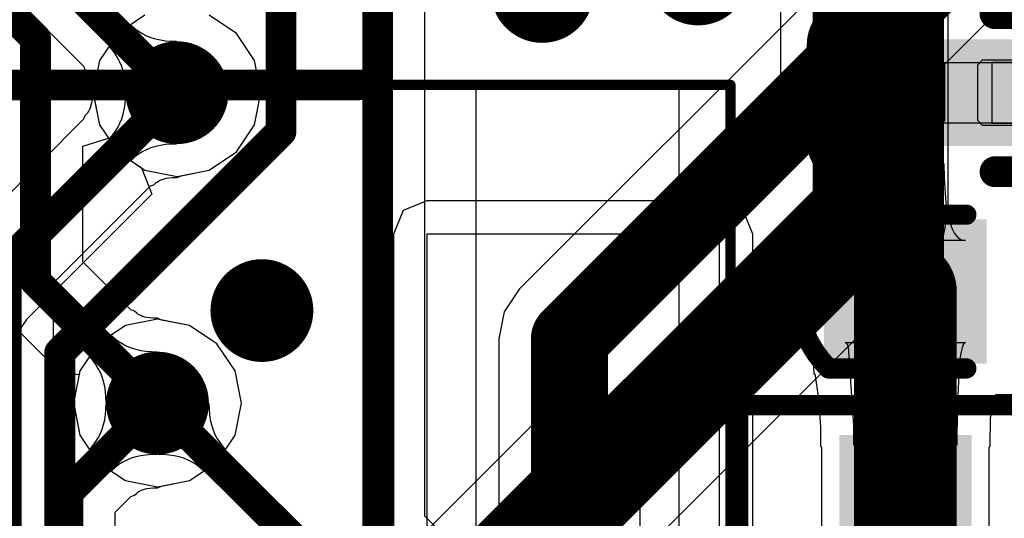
# Model space of a CAD drawing. Header units: millimetres. Extents: x 2.35 to 5.71, y 2.27 to 4.47.
# Tile 44 of 59: x 3.41 to 3.6, y 3.78 to 3.88. Entities that reach past the tile are written whole.
import ezdxf

# ---------------------------------------------------------------- set-up
doc = ezdxf.new("R2010")
doc.units = ezdxf.units.MM
doc.header["$MEASUREMENT"] = 0
for name, color, linetype in [('BottomLayer', 5, 'Continuous'), ('Mechanical13', 56, 'Continuous'), ('Mechanical15', 56, 'Continuous'), ('Mechanical4', 56, 'Continuous'), ('Mechanical5', 56, 'Continuous'), ('MidLayer1', 16, 'Continuous'), ('MidLayer2', 76, 'Continuous'), ('MultiLayer', 9, 'Continuous'), ('TopLayer', 1, 'Continuous'), ('TopOverlay', 2, 'Continuous'), ('TopPaste', 8, 'Continuous'), ('TopSolder', 216, 'Continuous'), ('ViaHoleLayer', 16, 'Continuous')]:
    doc.layers.add(name, color=color, linetype=linetype)

# ---------------------------------------------------------------- blocks, each defined once
blk = doc.blocks.new('C0402_1')
at = {"layer": 'TopLayer'}
for points in [[(-0.0083995, 0.033469), (-0.0083995, 0.009847), (0.0116791, 0.033469), (0.0116791, 0.009847)], [(-0.0083995, -0.005901), (-0.0083995, -0.029523), (0.0116791, -0.005901), (0.0116791, -0.029523)]]:
    blk.add_solid(points, dxfattribs=at)
at = {"layer": 'TopOverlay', "const_width": 0.003937}
for points in [[(-0.0133, 0.0366, -0.414213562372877), (0.0166212, 0.0366)], [(0.0165796, -0.032654, -0.414213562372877), (-0.0133416, -0.032654)]]:
    blk.add_lwpolyline(points, format="xyb", dxfattribs=at)
for points in [[(-0.0133208, 0.0366), (-0.0133208, 0.0098078)], [(0.0166004, 0.0366), (0.0166004, 0.0098078)], [(-0.0133208, -0.0058618), (-0.0133208, -0.032654)], [(0.0166004, -0.0058618), (0.0166004, -0.032654)]]:
    blk.add_lwpolyline(points, dxfattribs=at)
at = {"layer": 'TopOverlay', "const_width": 0.0019685}
for points in [[(-0.014305, 0.0366, 1), (-0.0123366, 0.0366, 1)], [(-0.0142842, 0.0366, 1), (-0.0123158, 0.0366, 1)], [(0.0156162, 0.0366, 1), (0.0175846, 0.0366, 1)], [(0.015637, 0.0366, 1), (0.0176054, 0.0366, 1)], [(-0.014305, 0.0098078, 1), (-0.0123366, 0.0098078, 1)], [(0.0156162, 0.0098078, 1), (0.0175846, 0.0098078, 1)], [(-0.014305, -0.0058618, 1), (-0.0123366, -0.0058618, 1)], [(0.0156162, -0.0058618, 1), (0.0175846, -0.0058618, 1)], [(-0.0143258, -0.032654, 1), (-0.0123574, -0.032654, 1)], [(-0.014305, -0.032654, 1), (-0.0123366, -0.032654, 1)], [(0.0155954, -0.032654, 1), (0.0175638, -0.032654, 1)], [(0.0156162, -0.032654, 1), (0.0175846, -0.032654, 1)]]:
    blk.add_lwpolyline(points, format="xyb", close=True, dxfattribs=at)
at = {"layer": 'TopPaste'}
for points in [[(-0.0083995, 0.033469), (-0.0083995, 0.009847), (0.0116791, 0.033469), (0.0116791, 0.009847)], [(-0.0083995, -0.005901), (-0.0083995, -0.029523), (0.0116791, -0.005901), (0.0116791, -0.029523)]]:
    blk.add_solid(points, dxfattribs=at)
at = {"layer": 'TopSolder'}
for points in [[(-0.0123995, 0.037469), (-0.0123995, 0.005847), (0.0156791, 0.037469), (0.0156791, 0.005847)], [(-0.0123995, -0.001901), (-0.0123995, -0.033523), (0.0156791, -0.001901), (0.0156791, -0.033523)]]:
    blk.add_solid(points, dxfattribs=at)
blk = doc.blocks.new('C0201_40')
at = {"layer": 'Mechanical4'}
for p, q in [((-0.0119615, 0.0052142), (0.0116605, 0.0052142)), ((-0.0119615, -0.0065978), (-0.0119615, 0.0052142)), ((0.0116605, 0.0052142), (0.0116605, -0.0065978)), ((0.0116605, -0.0065978), (-0.0119615, -0.0065978))]:
    blk.add_line(p, q, dxfattribs=at)
at = {"layer": 'Mechanical5'}
for p, q in [((-0.0060565, 0.0052142), (-0.0119615, 0.0052142)), ((-0.0119615, 0.0052142), (-0.0119615, -0.0065978)), ((-0.0060565, -0.0065978), (-0.0060565, 0.0052142)), ((0.0057555, 0.0052142), (0.0116605, 0.0052142)), ((0.0057555, -0.0065978), (0.0057555, 0.0052142)), ((0.0116605, 0.0052142), (0.0116605, -0.0065978)), ((-0.0119615, -0.0065978), (-0.0060565, -0.0065978)), ((0.0116605, -0.0065978), (0.0057555, -0.0065978))]:
    blk.add_line(p, q, dxfattribs=at)
at = {"layer": 'TopLayer'}
for points in [[(-0.0181995, -0.0070698), (-0.0036935, -0.0070698), (-0.0181995, 0.0056862), (-0.0036935, 0.0056862)], [(0.0033925, -0.0070698), (0.0178985, -0.0070698), (0.0033925, 0.0056862), (0.0178985, 0.0056862)]]:
    blk.add_solid(points, dxfattribs=at)
at = {"layer": 'TopOverlay', "const_width": 0.006}
for points in [[(-0.0271995, 0.0086862, -0.414213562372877), (-0.0211995, 0.0146862)], [(0.0208985, 0.0146862, -0.414213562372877), (0.0268985, 0.0086862)], [(-0.0211995, -0.0160698, -0.414213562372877), (-0.0271995, -0.0100698)], [(0.0268985, -0.0100698, -0.414213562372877), (0.0208985, -0.0160698)]]:
    blk.add_lwpolyline(points, format="xyb", dxfattribs=at)
for points in [[(-0.0066935, 0.0146862), (-0.0211995, 0.0146862)], [(0.0208985, 0.0146862), (0.0063925, 0.0146862)], [(-0.0271995, 0.0086862), (-0.0271995, -0.0100698)], [(0.0268985, 0.0086862), (0.0268985, -0.0100698)], [(-0.0066935, -0.0160698), (-0.0211995, -0.0160698)], [(0.0208985, -0.0160698), (0.0063925, -0.0160698)]]:
    blk.add_lwpolyline(points, dxfattribs=at)
at = {"layer": 'TopOverlay', "const_width": 0.003}
for points in [[(-0.0226995, 0.0146862, 1), (-0.0196995, 0.0146862, 1)], [(-0.0226995, 0.0146862, 1), (-0.0196995, 0.0146862, 1)], [(-0.0081935, 0.0146862, 1), (-0.0051935, 0.0146862, 1)], [(0.0048925, 0.0146862, 1), (0.0078925, 0.0146862, 1)], [(0.0193985, 0.0146862, 1), (0.0223985, 0.0146862, 1)], [(0.0193985, 0.0146862, 1), (0.0223985, 0.0146862, 1)], [(-0.0286995, 0.0086862, 1), (-0.0256995, 0.0086862, 1)], [(-0.0286995, 0.0086862, 1), (-0.0256995, 0.0086862, 1)], [(0.0253985, 0.0086862, 1), (0.0283985, 0.0086862, 1)], [(0.0253985, 0.0086862, 1), (0.0283985, 0.0086862, 1)], [(-0.0286995, -0.0100698, 1), (-0.0256995, -0.0100698, 1)], [(-0.0286995, -0.0100698, 1), (-0.0256995, -0.0100698, 1)], [(0.0253985, -0.0100698, 1), (0.0283985, -0.0100698, 1)], [(0.0253985, -0.0100698, 1), (0.0283985, -0.0100698, 1)], [(-0.0226995, -0.0160698, 1), (-0.0196995, -0.0160698, 1)], [(-0.0226995, -0.0160698, 1), (-0.0196995, -0.0160698, 1)], [(-0.0081935, -0.0160698, 1), (-0.0051935, -0.0160698, 1)], [(0.0048925, -0.0160698, 1), (0.0078925, -0.0160698, 1)], [(0.0193985, -0.0160698, 1), (0.0223985, -0.0160698, 1)], [(0.0193985, -0.0160698, 1), (0.0223985, -0.0160698, 1)]]:
    blk.add_lwpolyline(points, format="xyb", close=True, dxfattribs=at)
at = {"layer": 'TopPaste'}
for p, q in [((-0.0181995, 0.0047412), (-0.0172545, 0.0056862)), ((-0.0181995, -0.0061248), (-0.0181995, 0.0047412)), ((-0.0172545, 0.0056862), (-0.0042845, 0.0056862)), ((-0.0042845, 0.0056862), (-0.0033395, 0.0047412)), ((-0.0033395, 0.0047412), (-0.0033395, -0.0061248)), ((0.0039835, 0.0056862), (0.0030385, 0.0047412)), ((0.0030385, 0.0047412), (0.0030385, -0.0061248)), ((0.0169535, 0.0056862), (0.0039835, 0.0056862)), ((0.0178985, 0.0047412), (0.0169535, 0.0056862)), ((0.0178985, -0.0061248), (0.0178985, 0.0047412)), ((-0.0172545, -0.0070698), (-0.0181995, -0.0061248)), ((-0.0042845, -0.0070698), (-0.0172545, -0.0070698)), ((-0.0033395, -0.0061248), (-0.0042845, -0.0070698)), ((0.0030385, -0.0061248), (0.0039835, -0.0070698)), ((0.0039835, -0.0070698), (0.0169535, -0.0070698)), ((0.0169535, -0.0070698), (0.0178985, -0.0061248))]:
    blk.add_line(p, q, dxfattribs=at)
for points in [[(-0.0181995, -0.0070698), (-0.0036935, -0.0070698), (-0.0181995, 0.0056862), (-0.0036935, 0.0056862)], [(0.0033925, -0.0070698), (0.0178985, -0.0070698), (0.0033925, 0.0056862), (0.0178985, 0.0056862)]]:
    blk.add_solid(points, dxfattribs=at)
at = {"layer": 'TopSolder'}
for points in [[(-0.0221995, -0.0110698), (0.0003065, -0.0110698), (-0.0221995, 0.0096862), (0.0003065, 0.0096862)], [(-0.0006075, -0.0110698), (0.0218985, -0.0110698), (-0.0006075, 0.0096862), (0.0218985, 0.0096862)]]:
    blk.add_solid(points, dxfattribs=at)
blk = doc.blocks.new('TPS61040_48')
at = {"layer": 'Mechanical13', "const_width": 0.003937}
for points in [[(-0.0324485, 0.05954), (0.0364495, 0.05954)], [(-0.0324485, 0.05954), (-0.0324485, -0.06054)], [(0.0364495, 0.05954), (0.0364495, -0.06054)], [(-0.0324485, -0.06054), (0.0364495, -0.06054)]]:
    blk.add_lwpolyline(points, dxfattribs=at)
at = {"layer": 'Mechanical13', "const_width": 0.0019685}
for points in [[(-0.0334327, 0.05954, 1), (-0.0314643, 0.05954, 1)], [(-0.0334327, 0.05954, 1), (-0.0314643, 0.05954, 1)], [(0.0354653, 0.05954, 1), (0.0374337, 0.05954, 1)], [(0.0354653, 0.05954, 1), (0.0374337, 0.05954, 1)], [(-0.0334327, -0.06054, 1), (-0.0314643, -0.06054, 1)], [(-0.0334327, -0.06054, 1), (-0.0314643, -0.06054, 1)], [(0.0354653, -0.06054, 1), (0.0374337, -0.06054, 1)], [(0.0354653, -0.06054, 1), (0.0374337, -0.06054, 1)]]:
    blk.add_lwpolyline(points, format="xyb", close=True, dxfattribs=at)
at = {"layer": 'Mechanical15', "const_width": 0.003937}
for points in [[(-0.0767405, 0.069382), (0.0807395, 0.069382)], [(-0.0767405, 0.069382), (-0.0767405, -0.070382)], [(0.0807395, 0.069382), (0.0807395, -0.070382)], [(0.0019995, 0.019186), (0.0019995, -0.020186)], [(-0.0176845, -0.0005), (0.0216855, -0.0005)], [(-0.0767405, -0.070382), (0.0807395, -0.070382)]]:
    blk.add_lwpolyline(points, dxfattribs=at)
at = {"layer": 'Mechanical15', "const_width": 0.0019685}
for points in [[(-0.0777247, 0.069382, 1), (-0.0757563, 0.069382, 1)], [(-0.0777247, 0.069382, 1), (-0.0757563, 0.069382, 1)], [(0.0797553, 0.069382, 1), (0.0817237, 0.069382, 1)], [(0.0797553, 0.069382, 1), (0.0817237, 0.069382, 1)], [(0.0010153, 0.019186, 1), (0.0029837, 0.019186, 1)], [(-0.0186687, -0.0005, 1), (-0.0167003, -0.0005, 1)], [(0.0207013, -0.0005, 1), (0.0226697, -0.0005, 1)], [(0.0010153, -0.020186, 1), (0.0029837, -0.020186, 1)], [(-0.0777247, -0.070382, 1), (-0.0757563, -0.070382, 1)], [(-0.0777247, -0.070382, 1), (-0.0757563, -0.070382, 1)], [(0.0797553, -0.070382, 1), (0.0817237, -0.070382, 1)], [(0.0797553, -0.070382, 1), (0.0817237, -0.070382, 1)]]:
    blk.add_lwpolyline(points, format="xyb", close=True, dxfattribs=at)
at = {"layer": 'TopLayer'}
for points in [[(-0.0216227, 0.0280438), (-0.0216227, 0.0457602), (-0.0668983, 0.0280438), (-0.0668983, 0.0457602)], [(0.0708973, 0.0280438), (0.0708973, 0.0457602), (0.0256217, 0.0280438), (0.0256217, 0.0457602)], [(-0.0216227, -0.0093582), (-0.0216227, 0.0083582), (-0.0668983, -0.0093582), (-0.0668983, 0.0083582)], [(-0.0216227, -0.0467602), (-0.0216227, -0.0290438), (-0.0668983, -0.0467602), (-0.0668983, -0.0290438)], [(0.0708973, -0.0467602), (0.0708973, -0.0290438), (0.0256217, -0.0467602), (0.0256217, -0.0290438)]]:
    blk.add_solid(points, dxfattribs=at)
at = {"layer": 'TopOverlay'}
for points, const_width in [([(-0.0402374, 0.06271, 1), (-0.05008, 0.06271, 1)], 0.0098425), ([(-0.0525406, 0.06271, 1), (-0.0476194, 0.06271, 1)], 0.0049212), ([(-0.042698, 0.06271, 1), (-0.0377768, 0.06271, 1)], 0.0049212), ([(-0.007843, 0.058556, 1), (-0.003906, 0.058556, 1)], 0.003937), ([(-0.007843, 0.058556, 1), (-0.003906, 0.058556, 1)], 0.003937), ([(0.007905, 0.058556, 1), (0.011842, 0.058556, 1)], 0.003937), ([(0.007905, 0.058556, 1), (0.011842, 0.058556, 1)], 0.003937), ([(-0.007843, -0.059556, 1), (-0.003906, -0.059556, 1)], 0.003937), ([(-0.007843, -0.059556, 1), (-0.003906, -0.059556, 1)], 0.003937), ([(0.007905, -0.059556, 1), (0.011842, -0.059556, 1)], 0.003937), ([(0.007905, -0.059556, 1), (0.011842, -0.059556, 1)], 0.003937)]:
    blk.add_lwpolyline(points, format="xyb", close=True, dxfattribs=dict(at, const_width=const_width))
at = {"layer": 'TopOverlay', "const_width": 0.007874}
for points in [[(-0.0058745, 0.058556), (-0.0058745, -0.059556)], [(-0.0058745, 0.058556), (0.0098735, 0.058556)], [(0.0098735, 0.058556), (0.0098735, -0.059556)], [(-0.0058745, -0.059556), (0.0098735, -0.059556)]]:
    blk.add_lwpolyline(points, dxfattribs=at)
at = {"layer": 'TopPaste'}
for points in [[(-0.0216227, 0.0280438), (-0.0216227, 0.0457602), (-0.0668983, 0.0280438), (-0.0668983, 0.0457602)], [(0.0708973, 0.0280438), (0.0708973, 0.0457602), (0.0256217, 0.0280438), (0.0256217, 0.0457602)], [(-0.0216227, -0.0093582), (-0.0216227, 0.0083582), (-0.0668983, -0.0093582), (-0.0668983, 0.0083582)], [(-0.0216227, -0.0467602), (-0.0216227, -0.0290438), (-0.0668983, -0.0467602), (-0.0668983, -0.0290438)], [(0.0708973, -0.0467602), (0.0708973, -0.0290438), (0.0256217, -0.0467602), (0.0256217, -0.0290438)]]:
    blk.add_solid(points, dxfattribs=at)
at = {"layer": 'TopSolder'}
for points in [[(-0.0176227, 0.0240438), (-0.0176227, 0.0497602), (-0.0708983, 0.0240438), (-0.0708983, 0.0497602)], [(0.0748973, 0.0240438), (0.0748973, 0.0497602), (0.0216217, 0.0240438), (0.0216217, 0.0497602)], [(-0.0176227, -0.0133582), (-0.0176227, 0.0123582), (-0.0708983, -0.0133582), (-0.0708983, 0.0123582)], [(-0.0176227, -0.0507602), (-0.0176227, -0.0250438), (-0.0708983, -0.0507602), (-0.0708983, -0.0250438)], [(0.0748973, -0.0507602), (0.0748973, -0.0250438), (0.0216217, -0.0507602), (0.0216217, -0.0250438)]]:
    blk.add_solid(points, dxfattribs=at)
blk = doc.blocks.new('TF_SMD_H2_8____50')
at = {"layer": 'Mechanical15'}
for p, q in [((0.1897995, 0.0829565), (0.1897995, 0.0829565)), ((0.1897995, 0.0829565), (0.2291695, 0.0829565)), ((0.1897995, -0.0351535), (0.1897995, 0.0829565)), ((0.2291695, 0.0829565), (0.2291695, -0.0351535))]:
    blk.add_line(p, q, dxfattribs=at)
at = {"layer": 'Mechanical15', "const_width": 0.002}
for points in [[(-0.2100048, 0.0829557), (0.2392072, 0.0829557)], [(0.2392072, -0.0981463), (0.2392072, 0.0829557)]]:
    blk.add_lwpolyline(points, dxfattribs=at)
at = {"layer": 'Mechanical15', "const_width": 0.001}
blk.add_lwpolyline([(0.2387072, 0.0829557, 1), (0.2397072, 0.0829557, 1)], format="xyb", close=True, dxfattribs=at)
blk.add_lwpolyline([(0.2387072, 0.0829557, 1), (0.2397072, 0.0829557, 1)], format="xyb", close=True, dxfattribs=at)
at = {"layer": 'TopLayer'}
for p, q in [((0.2370752, 0.0539135), (0.1801753, 0.0539136)), ((0.1801753, 0.0539136), (0.1801757, -0.0297614)), ((0.2370754, -0.0381377), (0.2370752, 0.0539135))]:
    blk.add_line(p, q, dxfattribs=at)
at = {"layer": 'TopOverlay', "const_width": 0.0059842}
blk.add_lwpolyline([(-0.1269328, 0.0829557), (0.1669612, 0.0829557)], dxfattribs=at)
at = {"layer": 'TopOverlay', "const_width": 0.0029921}
blk.add_lwpolyline([(0.1654652, 0.0829557, 1), (0.1684572, 0.0829557, 1)], format="xyb", close=True, dxfattribs=at)

msp = doc.modelspace()

# ---------------------------------------------------------------- linework, layer by layer
at = {"layer": 'BottomLayer'}
for p, q in [((3.5749835, 3.8930328), (3.505315, 3.8233644)), ((3.4325051, 3.8766031), (3.4272126, 3.8730668)), ((3.4502834, 3.8730668), (3.4449909, 3.8766031)), ((3.5288125, 3.8079299), (3.5984807, 3.8775982)), ((3.4272126, 3.8730668), (3.4236763, 3.8677743)), ((3.4538197, 3.8677743), (3.4502834, 3.8730668)), ((3.4236763, 3.8677743), (3.4225932, 3.8623293)), ((3.4550615, 3.8615314), (3.4538197, 3.8677743)), ((3.4222553, 3.8615558), (3.4222382, 3.8606633)), ((3.4225932, 3.8623293), (3.4222553, 3.8615558)), ((3.4287275, 3.8603356), (3.4287485, 3.8614314)), ((3.4287485, 3.8614314), (3.438648, 3.8515319)), ((3.4538197, 3.8552885), (3.4550615, 3.8615314)), ((3.4219987, 3.859018), (3.421874, 3.858615)), ((3.4221049, 3.8594885), (3.4219987, 3.859018)), ((3.4221869, 3.8600347), (3.4221049, 3.8594885)), ((3.4222382, 3.8606633), (3.4221869, 3.8600347)), ((3.4284921, 3.85829), (3.428642, 3.8592885)), ((3.428642, 3.8592885), (3.4287275, 3.8603356)), ((3.4208448, 3.857046), (3.4205943, 3.8563549)), ((3.4212468, 3.8574859), (3.4208448, 3.857046)), ((3.4214261, 3.8577219), (3.4212468, 3.8574859)), ((3.4215875, 3.85798), (3.4214261, 3.8577219)), ((3.4217368, 3.8582742), (3.4215875, 3.85798)), ((3.421874, 3.858615), (3.4217368, 3.8582742)), ((3.427999, 3.8564393), (3.4282778, 3.8573403)), ((3.4282778, 3.8573403), (3.4284921, 3.85829)), ((3.4205943, 3.8563549), (3.3990594, 3.83482)), ((3.4272482, 3.8547834), (3.4276558, 3.855587)), ((3.4276558, 3.855587), (3.427999, 3.8564393)), ((3.4502834, 3.849996), (3.4538197, 3.8552885)), ((3.4256387, 3.8526647), (3.4262396, 3.8533222)), ((3.4262396, 3.8533222), (3.4267761, 3.8540284)), ((3.4267761, 3.8540284), (3.4272482, 3.8547834)), ((3.4298813, 3.8484221), (3.4256387, 3.8526647)), ((3.4355066, 3.8512755), (3.4345569, 3.8510612)), ((3.4365051, 3.8514254), (3.4355066, 3.8512755)), ((3.4375522, 3.8515109), (3.4365051, 3.8514254)), ((3.438648, 3.8515319), (3.4375522, 3.8515109)), ((3.431245, 3.8495595), (3.4305388, 3.849023)), ((3.432, 3.8500316), (3.431245, 3.8495595)), ((3.4328036, 3.8504392), (3.432, 3.8500316)), ((3.4336559, 3.8507824), (3.4328036, 3.8504392)), ((3.4345569, 3.8510612), (3.4336559, 3.8507824)), ((3.4449909, 3.8464597), (3.4502834, 3.849996)), ((3.4305388, 3.849023), (3.4298813, 3.8484221)), ((3.4395459, 3.8453766), (3.4449909, 3.8464597)), ((3.4335715, 3.8433777), (3.4342626, 3.8436282)), ((3.4342626, 3.8436282), (3.4347021, 3.8440298)), ((3.4347021, 3.8440298), (3.4349387, 3.8442096)), ((3.4349387, 3.8442096), (3.4351966, 3.8443709)), ((3.4351966, 3.8443709), (3.435491, 3.8445202)), ((3.435491, 3.8445202), (3.4358317, 3.8446574)), ((3.4358317, 3.8446574), (3.4362348, 3.8447822)), ((3.4362348, 3.8447822), (3.4367051, 3.8448883)), ((3.4367051, 3.8448883), (3.4372513, 3.8449703)), ((3.4372513, 3.8449703), (3.4378798, 3.8450216)), ((3.4378798, 3.8450216), (3.4387724, 3.8450387)), ((3.4387724, 3.8450387), (3.4395459, 3.8453766)), ((3.4147243, 3.8245305), (3.4335715, 3.8433777)), ((3.4147243, 3.8071027), (3.4147243, 3.8245305)), ((3.505315, 3.8233644), (3.5023313, 3.8188989)), ((3.5023313, 3.8188989), (3.5012835, 3.8136314)), ((3.434948, 3.8174449), (3.4287051, 3.8162031)), ((3.4411909, 3.8162031), (3.434948, 3.8174449)), ((3.4287051, 3.8162031), (3.4234126, 3.8126668)), ((3.4464834, 3.8126668), (3.4411909, 3.8162031)), ((3.5012835, 3.8136314), (3.5012835, 3.6599314)), ((3.4234126, 3.8126668), (3.4198763, 3.8073743)), ((3.4500197, 3.8073743), (3.4464834, 3.8126668)), ((3.4198763, 3.8073743), (3.4197243, 3.8066102)), ((3.4512615, 3.8011314), (3.4500197, 3.8073743)), ((3.5288125, 3.6656329), (3.5288125, 3.8079299)), ((3.4197243, 3.8066102), (3.4147243, 3.8071027)), ((3.424842, 3.7988885), (3.4249275, 3.7999356)), ((3.4249275, 3.7999356), (3.4249485, 3.8010314)), ((3.4249485, 3.8010314), (3.434848, 3.7911319)), ((3.4500197, 3.7948885), (3.4512615, 3.8011314)), ((3.4244778, 3.7969403), (3.4246921, 3.79789)), ((3.4246921, 3.79789), (3.424842, 3.7988885)), ((3.4238558, 3.795187), (3.424199, 3.7960393)), ((3.424199, 3.7960393), (3.4244778, 3.7969403)), ((3.4229761, 3.7936284), (3.4234482, 3.7943834)), ((3.4234482, 3.7943834), (3.4238558, 3.795187)), ((3.4464834, 3.789596), (3.4500197, 3.7948885)), ((3.4218387, 3.7922647), (3.4224396, 3.7929222)), ((3.4260813, 3.7880221), (3.4218387, 3.7922647)), ((3.4224396, 3.7929222), (3.4229761, 3.7936284)), ((3.4290036, 3.7900392), (3.4282, 3.7896316)), ((3.4298559, 3.7903824), (3.4290036, 3.7900392)), ((3.4307569, 3.7906612), (3.4298559, 3.7903824)), ((3.4317066, 3.7908755), (3.4307569, 3.7906612)), ((3.4327051, 3.7910254), (3.4317066, 3.7908755)), ((3.4337522, 3.7911109), (3.4327051, 3.7910254)), ((3.434848, 3.7911319), (3.4337522, 3.7911109)), ((3.4267388, 3.788623), (3.4260813, 3.7880221)), ((3.427445, 3.7891595), (3.4267388, 3.788623)), ((3.4282, 3.7896316), (3.427445, 3.7891595)), ((3.4411909, 3.7860597), (3.4464834, 3.789596)), ((3.4320317, 3.7842574), (3.4324348, 3.7843822)), ((3.4324348, 3.7843822), (3.4329051, 3.7844883)), ((3.4329051, 3.7844883), (3.4334513, 3.7845703)), ((3.4334513, 3.7845703), (3.4340798, 3.7846216)), ((3.4340798, 3.7846216), (3.4349724, 3.7846387)), ((3.4349724, 3.7846387), (3.4357459, 3.7849766)), ((3.4357459, 3.7849766), (3.4411909, 3.7860597)), ((3.4267243, 3.7799305), (3.4297715, 3.7829777)), ((3.4297715, 3.7829777), (3.4304626, 3.7832282)), ((3.4304626, 3.7832282), (3.4309021, 3.7836298)), ((3.4309021, 3.7836298), (3.4311387, 3.7838096)), ((3.4311387, 3.7838096), (3.4313966, 3.7839709)), ((3.4313966, 3.7839709), (3.431691, 3.7841202)), ((3.431691, 3.7841202), (3.4320317, 3.7842574)), ((3.4267243, 3.7750181), (3.4267243, 3.7799305))]:
    msp.add_line(p, q, dxfattribs=at)
for points, const_width in [([(3.515048, 3.8136314), (3.588748, 3.8873314)], 0.015), ([(3.405548, 3.8283314), (3.438748, 3.8615314)], 0.006), ([(3.405548, 3.7426019), (3.405548, 3.8283314)], 0.006), ([(3.515048, 3.6599314), (3.515048, 3.8136314)], 0.015), ([(3.417548, 3.7837314), (3.434948, 3.8011314)], 0.006), ([(3.417548, 3.7376314), (3.417548, 3.7837314)], 0.006)]:
    msp.add_lwpolyline(points, dxfattribs=dict(at, const_width=const_width))
for points, const_width in [([(3.535048, 3.8846314, 1), (3.545048, 3.8846314, 1)], 0.01), ([(3.504748, 3.8812314, 1), (3.514748, 3.8812314, 1)], 0.01), ([(3.433748, 3.8615314, 1), (3.443748, 3.8615314, 1)], 0.01), ([(3.437248, 3.8615314, 1), (3.440248, 3.8615314, 1)], 0.003), ([(3.404048, 3.8283314, 1), (3.407048, 3.8283314, 1)], 0.003), ([(3.404048, 3.8283314, 1), (3.407048, 3.8283314, 1)], 0.003), ([(3.450248, 3.8191314, 1), (3.460248, 3.8191314, 1)], 0.01), ([(3.511298, 3.8136314, 1), (3.518798, 3.8136314, 1)], 0.0075), ([(3.511298, 3.8136314, 1), (3.518798, 3.8136314, 1)], 0.0075), ([(3.429948, 3.8011314, 1), (3.439948, 3.8011314, 1)], 0.01), ([(3.433448, 3.8011314, 1), (3.436448, 3.8011314, 1)], 0.003), ([(3.416048, 3.7837314, 1), (3.419048, 3.7837314, 1)], 0.003), ([(3.416048, 3.7837314, 1), (3.419048, 3.7837314, 1)], 0.003)]:
    msp.add_lwpolyline(points, format="xyb", close=True, dxfattribs=dict(at, const_width=const_width))
at = {"layer": 'MidLayer1'}
for p, q in [((3.5886615, 3.8383148), (3.5886615, 3.9045314)), ((3.5560345, 3.8977741), (3.5560345, 3.8450721)), ((3.4325051, 3.8766031), (3.4272126, 3.8730668)), ((3.4502834, 3.8730668), (3.4449909, 3.8766031)), ((3.4272126, 3.8730668), (3.4236763, 3.8677743)), ((3.4538197, 3.8677743), (3.4502834, 3.8730668)), ((3.4236763, 3.8677743), (3.4224345, 3.8615314)), ((3.4550615, 3.8615314), (3.4538197, 3.8677743)), ((3.4224345, 3.8615314), (3.4236763, 3.8552885)), ((3.4538197, 3.8552885), (3.4550615, 3.8615314)), ((3.4236763, 3.8552885), (3.4272126, 3.849996)), ((3.4502834, 3.849996), (3.4538197, 3.8552885)), ((3.4272126, 3.849996), (3.4325051, 3.8464597)), ((3.4449909, 3.8464597), (3.4502834, 3.849996)), ((3.4325051, 3.8464597), (3.438748, 3.8452179)), ((3.438748, 3.8452179), (3.4449909, 3.8464597)), ((3.5560345, 3.8450721), (3.4603383, 3.7493759)), ((3.5874197, 3.8320719), (3.5886615, 3.8383148)), ((3.5838834, 3.8267794), (3.5874197, 3.8320719)), ((3.4659, 3.708796), (3.5838834, 3.8267794)), ((3.434948, 3.8174449), (3.4287051, 3.8162031)), ((3.4411909, 3.8162031), (3.434948, 3.8174449)), ((3.4287051, 3.8162031), (3.4234126, 3.8126668)), ((3.4464834, 3.8126668), (3.4411909, 3.8162031)), ((3.4234126, 3.8126668), (3.4198763, 3.8073743)), ((3.4500197, 3.8073743), (3.4464834, 3.8126668)), ((3.4198763, 3.8073743), (3.4186345, 3.8011314)), ((3.4512615, 3.8011314), (3.4500197, 3.8073743)), ((3.4186345, 3.8011314), (3.4198763, 3.7948885)), ((3.4500197, 3.7948885), (3.4512615, 3.8011314)), ((3.4198763, 3.7948885), (3.4234126, 3.789596)), ((3.4464834, 3.789596), (3.4500197, 3.7948885)), ((3.4234126, 3.789596), (3.4287051, 3.7860597)), ((3.4411909, 3.7860597), (3.4464834, 3.789596)), ((3.4287051, 3.7860597), (3.434948, 3.7848179)), ((3.434948, 3.7848179), (3.4411909, 3.7860597))]:
    msp.add_line(p, q, dxfattribs=at)
at = {"layer": 'MidLayer1', "const_width": 0.02}
for points in [[(3.572348, 3.8383148), (3.572348, 3.9045314)], [(3.4543646, 3.7203314), (3.572348, 3.8383148)]]:
    msp.add_lwpolyline(points, dxfattribs=at)
at = {"layer": 'MidLayer1', "const_width": 0.01}
for points in [[(3.535048, 3.8846314, 1), (3.545048, 3.8846314, 1)], [(3.504748, 3.8812314, 1), (3.514748, 3.8812314, 1)], [(3.433748, 3.8615314, 1), (3.443748, 3.8615314, 1)], [(3.567348, 3.8383148, 1), (3.577348, 3.8383148, 1)], [(3.567348, 3.8383148, 1), (3.577348, 3.8383148, 1)], [(3.450248, 3.8191314, 1), (3.460248, 3.8191314, 1)], [(3.429948, 3.8011314, 1), (3.439948, 3.8011314, 1)]]:
    msp.add_lwpolyline(points, format="xyb", close=True, dxfattribs=at)
at = {"layer": 'MidLayer2'}
for p, q in [((3.4869243, 3.7791028), (3.4869243, 3.8993346)), ((3.3978594, 3.8894428), (3.4205943, 3.8667078)), ((3.4256387, 3.8703981), (3.4298813, 3.8746407)), ((3.4298813, 3.8746407), (3.4305388, 3.8740398)), ((3.4305388, 3.8740398), (3.431245, 3.8735033)), ((3.431245, 3.8735033), (3.432, 3.8730312)), ((3.432, 3.8730312), (3.4328036, 3.8726236)), ((3.4328036, 3.8726236), (3.4336559, 3.8722804)), ((3.438648, 3.8715309), (3.4287485, 3.8616314)), ((3.4336559, 3.8722804), (3.4345569, 3.8720016)), ((3.4345569, 3.8720016), (3.4355066, 3.8717873)), ((3.4355066, 3.8717873), (3.4365051, 3.8716374)), ((3.4365051, 3.8716374), (3.4375522, 3.8715519)), ((3.4375522, 3.8715519), (3.438648, 3.8715309)), ((3.4262396, 3.8697406), (3.4256387, 3.8703981)), ((3.4267761, 3.8690344), (3.4262396, 3.8697406)), ((3.4272482, 3.8682794), (3.4267761, 3.8690344)), ((3.4205943, 3.8667078), (3.4208448, 3.8660168)), ((3.4276558, 3.8674758), (3.4272482, 3.8682794)), ((3.427999, 3.8666235), (3.4276558, 3.8674758)), ((3.4282778, 3.8657225), (3.427999, 3.8666235)), ((3.4208448, 3.8660168), (3.4212464, 3.8655773)), ((3.4212464, 3.8655773), (3.4214262, 3.8653407)), ((3.4214262, 3.8653407), (3.4215875, 3.8650828)), ((3.4215875, 3.8650828), (3.4217368, 3.8647884)), ((3.4217368, 3.8647884), (3.421874, 3.8644477)), ((3.4284921, 3.8647728), (3.4282778, 3.8657225)), ((3.428642, 3.8637743), (3.4284921, 3.8647728)), ((3.421874, 3.8644477), (3.4219988, 3.8640446)), ((3.4219988, 3.8640446), (3.4221049, 3.8635743)), ((3.4221049, 3.8635743), (3.4221869, 3.8630281)), ((3.4221869, 3.8630281), (3.4222382, 3.8623996)), ((3.4287275, 3.8627272), (3.428642, 3.8637743)), ((3.4222382, 3.8623996), (3.4222553, 3.861507)), ((3.4222553, 3.861507), (3.4225932, 3.8607335)), ((3.4287485, 3.8616314), (3.4287275, 3.8627272)), ((3.4225932, 3.8607335), (3.4236763, 3.8552885)), ((3.4236763, 3.8552885), (3.4272126, 3.849996)), ((3.4272126, 3.849996), (3.4318594, 3.8468911)), ((3.4318594, 3.8468911), (3.4338259, 3.8417865)), ((3.4338259, 3.8417865), (3.4094594, 3.81742)), ((3.4094594, 3.81742), (3.4074702, 3.814443)), ((3.435048, 3.7911319), (3.4449475, 3.8010314)), ((3.4449475, 3.8010314), (3.4449685, 3.7999356)), ((3.4449685, 3.7999356), (3.445054, 3.7988885)), ((3.445054, 3.7988885), (3.4452039, 3.79789)), ((3.4452039, 3.79789), (3.4454182, 3.7969403)), ((3.4454182, 3.7969403), (3.445697, 3.7960393)), ((3.445697, 3.7960393), (3.4460402, 3.795187)), ((3.4460402, 3.795187), (3.4464478, 3.7943834)), ((3.4464478, 3.7943834), (3.4469199, 3.7936284)), ((3.4480573, 3.7922647), (3.4438147, 3.7880221)), ((3.4469199, 3.7936284), (3.4474564, 3.7929222)), ((3.4474564, 3.7929222), (3.4480573, 3.7922647)), ((3.4361438, 3.7911109), (3.435048, 3.7911319)), ((3.4371909, 3.7910254), (3.4361438, 3.7911109)), ((3.4381894, 3.7908755), (3.4371909, 3.7910254)), ((3.4391391, 3.7906612), (3.4381894, 3.7908755)), ((3.4400401, 3.7903824), (3.4391391, 3.7906612)), ((3.4408924, 3.7900392), (3.4400401, 3.7903824)), ((3.441696, 3.7896316), (3.4408924, 3.7900392)), ((3.442451, 3.7891595), (3.441696, 3.7896316)), ((3.4431572, 3.788623), (3.442451, 3.7891595)), ((3.4438147, 3.7880221), (3.4431572, 3.788623)), ((3.556755, 3.7092721), (3.4869243, 3.7791028))]:
    msp.add_line(p, q, dxfattribs=at)
at = {"layer": 'MidLayer2', "const_width": 0.006}
for points in [[(3.477748, 3.7753019), (3.477748, 3.9158314)], [(3.458948, 3.8539314), (3.458948, 3.9077614)], [(3.404348, 3.8959314), (3.438748, 3.8615314)], [(3.415948, 3.8109314), (3.458948, 3.8539314)], [(3.415948, 3.7471314), (3.415948, 3.8109314)], [(3.434948, 3.8011314), (3.567148, 3.6689314)]]:
    msp.add_lwpolyline(points, dxfattribs=at)
at = {"layer": 'MidLayer2'}
for points, const_width in [([(3.535048, 3.8846314, 1), (3.545048, 3.8846314, 1)], 0.01), ([(3.504748, 3.8812314, 1), (3.514748, 3.8812314, 1)], 0.01), ([(3.433748, 3.8615314, 1), (3.443748, 3.8615314, 1)], 0.01), ([(3.437248, 3.8615314, 1), (3.440248, 3.8615314, 1)], 0.003), ([(3.457448, 3.8539314, 1), (3.460448, 3.8539314, 1)], 0.003), ([(3.457448, 3.8539314, 1), (3.460448, 3.8539314, 1)], 0.003), ([(3.450248, 3.8191314, 1), (3.460248, 3.8191314, 1)], 0.01), ([(3.414448, 3.8109314, 1), (3.417448, 3.8109314, 1)], 0.003), ([(3.414448, 3.8109314, 1), (3.417448, 3.8109314, 1)], 0.003), ([(3.429948, 3.8011314, 1), (3.439948, 3.8011314, 1)], 0.01), ([(3.433448, 3.8011314, 1), (3.436448, 3.8011314, 1)], 0.003)]:
    msp.add_lwpolyline(points, format="xyb", close=True, dxfattribs=dict(at, const_width=const_width))
at = {"layer": 'MultiLayer', "const_width": 0.01}
for points in [[(3.535048, 3.8846314, 1), (3.545048, 3.8846314, 1)], [(3.504748, 3.8812314, 1), (3.514748, 3.8812314, 1)], [(3.433748, 3.8615314, 1), (3.443748, 3.8615314, 1)], [(3.450248, 3.8191314, 1), (3.460248, 3.8191314, 1)], [(3.429948, 3.8011314, 1), (3.439948, 3.8011314, 1)]]:
    msp.add_lwpolyline(points, format="xyb", close=True, dxfattribs=at)
at = {"layer": 'TopLayer'}
for p, q in [((3.5665835, 3.8907251), (3.5665835, 3.848455)), ((3.4502834, 3.8730668), (3.4449909, 3.8766031)), ((3.4256387, 3.8703981), (3.4298813, 3.8746407)), ((3.4298813, 3.8746407), (3.4305388, 3.8740398)), ((3.4305388, 3.8740398), (3.431245, 3.8735033)), ((3.431245, 3.8735033), (3.432, 3.8730312)), ((3.432, 3.8730312), (3.4328036, 3.8726236)), ((3.4328036, 3.8726236), (3.4336559, 3.8722804)), ((3.4538197, 3.8677743), (3.4502834, 3.8730668)), ((3.438648, 3.8715309), (3.4287485, 3.8616314)), ((3.4336559, 3.8722804), (3.4345569, 3.8720016)), ((3.4345569, 3.8720016), (3.4355066, 3.8717873)), ((3.4355066, 3.8717873), (3.4365051, 3.8716374)), ((3.4365051, 3.8716374), (3.4375522, 3.8715519)), ((3.4375522, 3.8715519), (3.438648, 3.8715309)), ((3.4262396, 3.8697406), (3.4256387, 3.8703981)), ((3.4267761, 3.8690344), (3.4262396, 3.8697406)), ((3.4272482, 3.8682794), (3.4267761, 3.8690344)), ((3.4276558, 3.8674758), (3.4272482, 3.8682794)), ((3.427999, 3.8666235), (3.4276558, 3.8674758)), ((3.4282778, 3.8657225), (3.427999, 3.8666235)), ((3.4550615, 3.8615314), (3.4538197, 3.8677743)), ((3.4284921, 3.8647728), (3.4282778, 3.8657225)), ((3.428642, 3.8637743), (3.4284921, 3.8647728)), ((3.4287275, 3.8627272), (3.428642, 3.8637743)), ((3.4287485, 3.8616314), (3.4287275, 3.8627272)), ((3.4538197, 3.8552885), (3.4550615, 3.8615314)), ((3.4502834, 3.849996), (3.4538197, 3.8552885)), ((3.4204243, 3.8511556), (3.4254243, 3.8526724)), ((3.4254243, 3.8526724), (3.4272126, 3.849996)), ((3.4204243, 3.8286323), (3.4204243, 3.8511556)), ((3.4272126, 3.849996), (3.4325051, 3.8464597)), ((3.4449909, 3.8464597), (3.4502834, 3.849996)), ((3.5663567, 3.8479522), (3.5661953, 3.8427524)), ((3.5665835, 3.848455), (3.5663567, 3.8479522)), ((3.5726804, 3.8423507), (3.572848, 3.8477507)), ((3.572848, 3.8477507), (3.587848, 3.8477507)), ((3.587848, 3.8477507), (3.5878899, 3.8449007)), ((3.4325051, 3.8464597), (3.438748, 3.8452179)), ((3.438748, 3.8452179), (3.4449909, 3.8464597)), ((3.5878899, 3.8449007), (3.5882252, 3.8401007)), ((3.5661953, 3.8427524), (3.5660214, 3.8408853)), ((3.5724708, 3.8401007), (3.5726804, 3.8423507)), ((3.4872941, 3.8405051), (3.4827019, 3.8386029)), ((3.544194, 3.840505), (3.4872941, 3.8405051)), ((3.5487862, 3.8386028), (3.544194, 3.840505)), ((3.5660214, 3.8408853), (3.5657918, 3.8393599)), ((3.5721774, 3.8381507), (3.5724708, 3.8401007)), ((3.5882252, 3.8401007), (3.5885186, 3.8381507)), ((3.4827019, 3.8386029), (3.4807997, 3.8340107)), ((3.5506884, 3.8340106), (3.5487862, 3.8386028)), ((3.56568, 3.8388707), (3.562537, 3.8388707)), ((3.562537, 3.8388707), (3.562537, 3.8336546)), ((3.5657918, 3.8393599), (3.56568, 3.8388707)), ((3.5718002, 3.8365007), (3.5721774, 3.8381507)), ((3.5885186, 3.8381507), (3.5888958, 3.8365007)), ((3.5713392, 3.8351507), (3.5718002, 3.8365007)), ((3.5888958, 3.8365007), (3.5893568, 3.8351507)), ((3.5701658, 3.8333507), (3.5707944, 3.8341007)), ((3.5707944, 3.8341007), (3.5713392, 3.8351507)), ((3.5893568, 3.8351507), (3.5899016, 3.8341007)), ((3.5899016, 3.8341007), (3.5905302, 3.8333507)), ((3.4807997, 3.8340107), (3.4808001, 3.7503357)), ((3.5506886, 3.7419594), (3.5506884, 3.8340106)), ((3.562537, 3.8336546), (3.5621626, 3.8327507)), ((3.5621626, 3.8327507), (3.5624044, 3.832167)), ((3.5624044, 3.832167), (3.5622748, 3.8315485)), ((3.568657, 3.8327507), (3.5694533, 3.8329007)), ((3.592039, 3.8327507), (3.568657, 3.8327507)), ((3.5694533, 3.8329007), (3.5701658, 3.8333507)), ((3.5905302, 3.8333507), (3.5912427, 3.8329007)), ((3.5912427, 3.8329007), (3.592039, 3.8327507)), ((3.5622748, 3.8315485), (3.562537, 3.8311473)), ((3.562537, 3.8311473), (3.562537, 3.813816)), ((3.4297716, 3.8192851), (3.4204243, 3.8286323)), ((3.4304626, 3.8190346), (3.4297716, 3.8192851)), ((3.4309025, 3.8186326), (3.4304626, 3.8190346)), ((3.4047594, 3.8183428), (3.4167943, 3.8063078)), ((3.4311385, 3.8184533), (3.4309025, 3.8186326)), ((3.4313966, 3.8182919), (3.4311385, 3.8184533)), ((3.4316908, 3.8181426), (3.4313966, 3.8182919)), ((3.4320316, 3.8180054), (3.4316908, 3.8181426)), ((3.4324346, 3.8178807), (3.4320316, 3.8180054)), ((3.4329051, 3.8177745), (3.4324346, 3.8178807)), ((3.4334513, 3.8176925), (3.4329051, 3.8177745)), ((3.4340799, 3.8176412), (3.4334513, 3.8176925)), ((3.4349724, 3.8176241), (3.4340799, 3.8176412)), ((3.4357459, 3.8172862), (3.4349724, 3.8176241)), ((3.4411909, 3.8162031), (3.4357459, 3.8172862)), ((3.4464834, 3.8126668), (3.4411909, 3.8162031)), ((3.4218387, 3.8099981), (3.4260813, 3.8142407)), ((3.4260813, 3.8142407), (3.4267388, 3.8136398)), ((3.4267388, 3.8136398), (3.427445, 3.8131033)), ((3.427445, 3.8131033), (3.4282, 3.8126312)), ((3.562537, 3.813816), (3.5621626, 3.8129121)), ((3.434848, 3.8111309), (3.4249485, 3.8012314)), ((3.4282, 3.8126312), (3.4290036, 3.8122236)), ((3.4290036, 3.8122236), (3.4298559, 3.8118804)), ((3.4298559, 3.8118804), (3.4307569, 3.8116016)), ((3.4307569, 3.8116016), (3.4317066, 3.8113873)), ((3.4317066, 3.8113873), (3.4327051, 3.8112374)), ((3.4327051, 3.8112374), (3.4337522, 3.8111519)), ((3.4337522, 3.8111519), (3.434848, 3.8111309)), ((3.4500197, 3.8073743), (3.4464834, 3.8126668)), ((3.5621626, 3.8129121), (3.5624568, 3.812202)), ((3.5623777, 3.8117262), (3.5623305, 3.8114438)), ((3.5623305, 3.8114438), (3.5625368, 3.8067919)), ((3.5624568, 3.812202), (3.5623777, 3.8117262)), ((3.5689779, 3.8127121), (3.568657, 3.8129121)), ((3.568657, 3.8129121), (3.592039, 3.8129121)), ((3.569265, 3.8121121), (3.5689779, 3.8127121)), ((3.5703291, 3.7967121), (3.569265, 3.8121121)), ((3.5911756, 3.8111121), (3.5909555, 3.8097121)), ((3.5914295, 3.8121121), (3.5911756, 3.8111121)), ((3.5917173, 3.8127121), (3.5914295, 3.8121121)), ((3.592039, 3.8129121), (3.5917173, 3.8127121)), ((3.4224396, 3.8093406), (3.4218387, 3.8099981)), ((3.4229761, 3.8086344), (3.4224396, 3.8093406)), ((3.5909555, 3.8097121), (3.5907692, 3.8079121)), ((3.4234482, 3.8078794), (3.4229761, 3.8086344)), ((3.4238558, 3.8070758), (3.4234482, 3.8078794)), ((3.4512615, 3.8011314), (3.4500197, 3.8073743)), ((3.5907692, 3.8079121), (3.5904137, 3.8001121)), ((3.4167943, 3.8063078), (3.4170448, 3.8056168)), ((3.4170448, 3.8056168), (3.4174464, 3.8051773)), ((3.424199, 3.8062235), (3.4238558, 3.8070758)), ((3.4244778, 3.8053225), (3.424199, 3.8062235)), ((3.5625368, 3.8067919), (3.5627178, 3.8067919)), ((3.5627178, 3.8067919), (3.5627178, 3.8067919)), ((3.5627178, 3.8067919), (3.5627207, 3.8067919)), ((3.5627207, 3.8067919), (3.563454, 3.8019965)), ((3.4174464, 3.8051773), (3.4176262, 3.8049407)), ((3.4176262, 3.8049407), (3.4177875, 3.8046828)), ((3.4177875, 3.8046828), (3.4179368, 3.8043884)), ((3.4179368, 3.8043884), (3.418074, 3.8040477)), ((3.418074, 3.8040477), (3.4181988, 3.8036446)), ((3.4181988, 3.8036446), (3.4183049, 3.8031743)), ((3.4246921, 3.8043728), (3.4244778, 3.8053225)), ((3.424842, 3.8033743), (3.4246921, 3.8043728)), ((3.4183049, 3.8031743), (3.4183869, 3.8026281)), ((3.4183869, 3.8026281), (3.4184382, 3.8019996)), ((3.4184382, 3.8019996), (3.4184553, 3.801107)), ((3.4249275, 3.8023272), (3.424842, 3.8033743)), ((3.4249485, 3.8012314), (3.4249275, 3.8023272)), ((3.563454, 3.8019965), (3.5638357, 3.7964722)), ((3.5968905, 3.7982131), (3.5979071, 3.8027921)), ((3.5979071, 3.8027921), (3.614718, 3.8027921)), ((3.4184553, 3.801107), (3.4187932, 3.8003335)), ((3.4187932, 3.8003335), (3.4198763, 3.7948885)), ((3.4500197, 3.7948885), (3.4512615, 3.8011314)), ((3.5904137, 3.8001121), (3.590346, 3.7929121)), ((3.5968401, 3.7928511), (3.5968905, 3.7982131)), ((3.5638357, 3.7964722), (3.5638517, 3.7928832)), ((3.570346, 3.7929121), (3.5703291, 3.7967121)), ((3.4198763, 3.7948885), (3.4234126, 3.789596)), ((3.4464834, 3.789596), (3.4500197, 3.7948885)), ((3.5638517, 3.7928832), (3.5640325, 3.7924522)), ((3.5640325, 3.7924522), (3.5640325, 3.7682514)), ((3.590346, 3.7929121), (3.570346, 3.7929121)), ((3.5966595, 3.7924264), (3.5968401, 3.7928511)), ((3.5966595, 3.7682514), (3.5966595, 3.7924264)), ((3.4234126, 3.789596), (3.4287051, 3.7860597)), ((3.4411909, 3.7860597), (3.4464834, 3.789596)), ((3.4287051, 3.7860597), (3.434948, 3.7848179)), ((3.434948, 3.7848179), (3.4411909, 3.7860597))]:
    msp.add_line(p, q, dxfattribs=at)
for points, const_width in [([(3.580348, 3.8228314), (3.580348, 3.9265314)], 0.015), ([(3.369958, 3.9133509), (3.411248, 3.8720609)], 0.006), ([(3.389648, 3.9106314), (3.438748, 3.8615314)], 0.006), ([(3.411248, 3.8248314), (3.411248, 3.8720609)], 0.006), ([(3.580346, 3.7682514), (3.580346, 3.8228294)], 0.02), ([(3.580346, 3.8228294), (3.580348, 3.8228314)], 0.014), ([(3.411248, 3.8248314), (3.434948, 3.8011314)], 0.006)]:
    msp.add_lwpolyline(points, dxfattribs=dict(at, const_width=const_width))
for points, const_width in [([(3.535048, 3.8846314, 1), (3.545048, 3.8846314, 1)], 0.01), ([(3.504748, 3.8812314, 1), (3.514748, 3.8812314, 1)], 0.01), ([(3.409748, 3.8720609, 1), (3.412748, 3.8720609, 1)], 0.003), ([(3.409748, 3.8720609, 1), (3.412748, 3.8720609, 1)], 0.003), ([(3.433748, 3.8615314, 1), (3.443748, 3.8615314, 1)], 0.01), ([(3.437248, 3.8615314, 1), (3.440248, 3.8615314, 1)], 0.003), ([(3.575346, 3.8228294, 1), (3.585346, 3.8228294, 1)], 0.01), ([(3.576598, 3.8228314, 1), (3.584098, 3.8228314, 1)], 0.0075), ([(3.450248, 3.8191314, 1), (3.460248, 3.8191314, 1)], 0.01), ([(3.576846, 3.8228294, 1), (3.583846, 3.8228294, 1)], 0.007), ([(3.576848, 3.8228314, 1), (3.583848, 3.8228314, 1)], 0.007), ([(3.409748, 3.8248314, 1), (3.412748, 3.8248314, 1)], 0.003), ([(3.409748, 3.8248314, 1), (3.412748, 3.8248314, 1)], 0.003), ([(3.429948, 3.8011314, 1), (3.439948, 3.8011314, 1)], 0.01), ([(3.433448, 3.8011314, 1), (3.436448, 3.8011314, 1)], 0.003)]:
    msp.add_lwpolyline(points, format="xyb", close=True, dxfattribs=dict(at, const_width=const_width))
at = {"layer": 'ViaHoleLayer', "const_width": 0.005}
for points in [[(3.436248, 3.8615314, 1), (3.441248, 3.8615314, 1)], [(3.452748, 3.8191314, 1), (3.457748, 3.8191314, 1)], [(3.432448, 3.8011314, 1), (3.437448, 3.8011314, 1)]]:
    msp.add_lwpolyline(points, format="xyb", close=True, dxfattribs=at)

# ---------------------------------------------------------------- block references
for name, p, rotation in [('C0201_40', (3.5910746, 3.8608396), 180), ('TF_SMD_H2_8____50', (3.3071188, 3.7800971), 360), ('C0402_1', (3.602006, 3.8211916), 90), ('TPS61040_48', (3.617248, 3.7199919), 90)]:
    msp.add_blockref(name, p, dxfattribs=dict(rotation=rotation))

doc.saveas('drawing.dxf')
